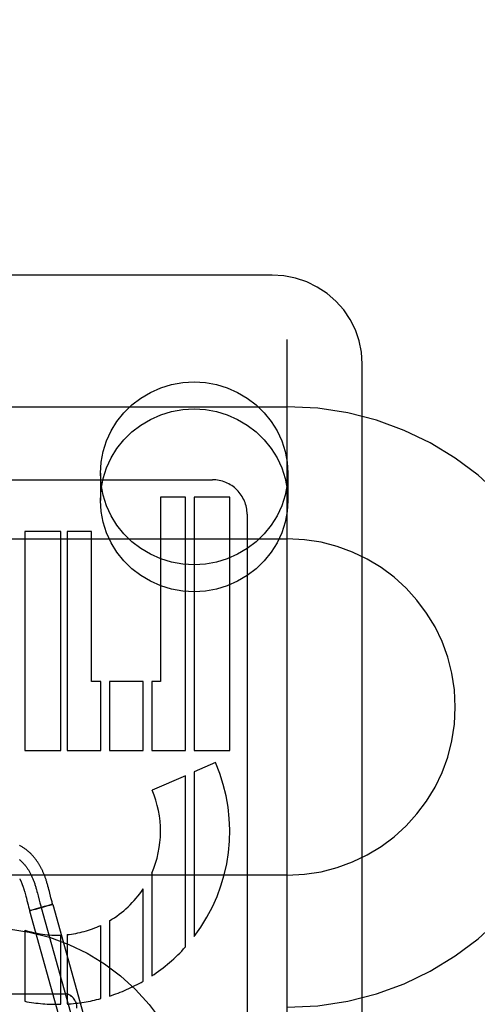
# Model space of a CAD drawing. Header units: inches. Extents: x 0 to 207, y 0 to 134.
# Tile 37 of 78: x 72.178 to 72.559, y 66.836 to 67.655. Entities that reach past the tile are written whole.
import ezdxf

# ---------------------------------------------------------------- set-up
doc = ezdxf.new("R2010")
doc.units = ezdxf.units.IN
doc.header["$LTSCALE"] = 11.383625
doc.header["$MEASUREMENT"] = 0
doc.linetypes.add('HIDDEN', pattern=[0.2, 0.1, -0.1])
doc.layers.add('DEFAULT_2', color=8, linetype='HIDDEN')

msp = doc.modelspace()

# ---------------------------------------------------------------- linework, layer by layer
at = {"layer": 'DEFAULT_2', "color": 8, "linetype": 'HIDDEN'}
for p, q in [((72.4004, 63.97395), (72.4004, 69.47445)), ((72.3879, 67.44278), (71.9129, 67.44278)), ((72.4629, 66.6258), (72.4629, 67.36885)), ((71.9004, 67.33313), (72.4004, 67.33313)), ((72.2449, 67.2777), (72.2449, 67.25521)), ((72.4009, 67.2777), (72.4009, 67.25521)), ((72.079, 67.27233), (72.33825, 67.27233)), ((72.31573, 67.25793), (72.295, 67.25793)), ((72.295, 67.25793), (72.295, 67.10448)), ((72.31574, 67.04688), (72.31573, 67.25793)), ((72.3526, 67.25793), (72.32288, 67.25793)), ((72.32288, 67.25793), (72.32288, 67.04688)), ((72.3526, 67.04688), (72.3526, 67.25793)), ((72.367, 67.24359), (72.367, 66.63872)), ((72.21205, 67.22913), (72.18187, 67.22913)), ((72.18187, 67.22913), (72.18187, 67.04688)), ((72.21205, 67.04688), (72.21205, 67.22913)), ((72.2374, 67.22913), (72.21712, 67.22913)), ((72.21712, 67.22913), (72.21712, 67.04688)), ((72.2374, 67.10448), (72.2374, 67.22913)), ((71.9004, 67.22313), (72.4004, 67.22313)), ((72.24523, 67.10448), (72.2374, 67.10448)), ((72.24523, 67.04688), (72.24523, 67.10448)), ((72.28048, 67.10448), (72.25237, 67.10448)), ((72.25237, 67.10448), (72.25237, 67.04688)), ((72.28048, 67.04688), (72.28048, 67.10448)), ((72.295, 67.10448), (72.28763, 67.10448)), ((72.28763, 67.10448), (72.28763, 67.04688)), ((72.18187, 67.04688), (72.21205, 67.04688)), ((72.21712, 67.04688), (72.24523, 67.04688)), ((72.25237, 67.04688), (72.28048, 67.04688)), ((72.28763, 67.04688), (72.31574, 67.04688)), ((72.32288, 67.04688), (72.3526, 67.04688)), ((72.34075, 67.0368), (72.32288, 67.02906)), ((72.32288, 67.02906), (72.32288, 66.89199)), ((72.31573, 67.02597), (72.28789, 67.01392)), ((72.31573, 66.88338), (72.31573, 67.02597)), ((72.28763, 66.94468), (72.28763, 66.85923)), ((72.4004, 66.94313), (71.9004, 66.94313)), ((72.18163, 66.92991), (72.18191, 66.92891)), ((72.18191, 66.92891), (72.1822, 66.92787)), ((72.19169, 66.93109), (72.19208, 66.92964)), ((72.19208, 66.92964), (72.19247, 66.92817)), ((72.19247, 66.92817), (72.19305, 66.92594)), ((72.20163, 66.93263), (72.20123, 66.93408)), ((72.20204, 66.93112), (72.20163, 66.93263)), ((72.20245, 66.92952), (72.20204, 66.93112)), ((72.20377, 66.92437), (72.20245, 66.92952)), ((72.28048, 66.85483), (72.28048, 66.93167)), ((72.1822, 66.92787), (72.1825, 66.92678)), ((72.1825, 66.92678), (72.18279, 66.92565)), ((72.18279, 66.92565), (72.18326, 66.92386)), ((72.19305, 66.92594), (72.194, 66.92221)), ((72.194, 66.92221), (72.19458, 66.91999)), ((72.19458, 66.91999), (72.19501, 66.91836)), ((72.20422, 66.92264), (72.20377, 66.92437)), ((72.20467, 66.92097), (72.20422, 66.92264)), ((72.18467, 66.91837), (72.18508, 66.91678)), ((72.18508, 66.91678), (72.18554, 66.9151)), ((72.18696, 66.91378), (72.18602, 66.91346)), ((72.18602, 66.91346), (72.2262, 66.76895)), ((72.18642, 66.91354), (72.18655, 66.91357)), ((72.18655, 66.91357), (72.1867, 66.9136)), ((72.18695, 66.91367), (72.18667, 66.91359)), ((72.18735, 66.91377), (72.18691, 66.91365)), ((72.18788, 66.91405), (72.18696, 66.91378)), ((72.18794, 66.91392), (72.18729, 66.91375)), ((72.18883, 66.91433), (72.18784, 66.91404)), ((72.18891, 66.91417), (72.18784, 66.91389)), ((72.19064, 66.91485), (72.18883, 66.91433)), ((72.19077, 66.91467), (72.18891, 66.91417)), ((72.19145, 66.91508), (72.1905, 66.91481)), ((72.19352, 66.91542), (72.19068, 66.91465)), ((72.19457, 66.91596), (72.19137, 66.91506)), ((72.1969, 66.91636), (72.1935, 66.91541)), ((72.19809, 66.91694), (72.19454, 66.91596)), ((72.19565, 66.91614), (72.23583, 66.77163)), ((72.19993, 66.91721), (72.19673, 66.91631)), ((72.20075, 66.91766), (72.19798, 66.91691)), ((72.20188, 66.91777), (72.19985, 66.91719)), ((72.20244, 66.91812), (72.20075, 66.91766)), ((72.20188, 66.91777), (72.2032, 66.91816)), ((72.20343, 66.91837), (72.20241, 66.91811)), ((72.20393, 66.91837), (72.20316, 66.91815)), ((72.20401, 66.91853), (72.20337, 66.91836)), ((72.20433, 66.9185), (72.20364, 66.91829)), ((72.20432, 66.9186), (72.20394, 66.91851)), ((72.20458, 66.91867), (72.20432, 66.9186)), ((72.20433, 66.9185), (72.20527, 66.91881)), ((72.20473, 66.91871), (72.20458, 66.91867)), ((72.20487, 66.91874), (72.20473, 66.91871)), ((72.20529, 66.91882), (72.24547, 66.77431)), ((72.25237, 66.90511), (72.25237, 66.84242)), ((72.18187, 66.89744), (72.18187, 66.83811)), ((72.24523, 66.84034), (72.24523, 66.90135)), ((72.21205, 66.83564), (72.21205, 66.89327)), ((72.21712, 66.89362), (72.21712, 66.83586)), ((72.0854, 66.84425), (72.2154, 66.84425))]:
    msp.add_line(p, q, dxfattribs=at)
for points in [[(72.4629, 67.36885), (72.46227, 67.37846), (72.46037, 67.38791), (72.45723, 67.39705), (72.45291, 67.40571), (72.44748, 67.41376), (72.44103, 67.42104), (72.43366, 67.42743), (72.42549, 67.43283), (72.41668, 67.43713), (72.40736, 67.44025), (72.39772, 67.44215), (72.3879, 67.44278)], [(72.2449, 67.2777), (72.24548, 67.28695), (72.24717, 67.29593), (72.24998, 67.30471), (72.25384, 67.31309), (72.25871, 67.32096), (72.26452, 67.3282), (72.27118, 67.3347), (72.27859, 67.34038), (72.28666, 67.34513), (72.29524, 67.34891), (72.30424, 67.35164), (72.3135, 67.3533), (72.3229, 67.35385), (72.3323, 67.3533), (72.34157, 67.35164), (72.35056, 67.34891), (72.35915, 67.34513), (72.36721, 67.34038), (72.37462, 67.3347), (72.38129, 67.3282), (72.38709, 67.32096), (72.39197, 67.31309), (72.39583, 67.30471), (72.39863, 67.29593), (72.40032, 67.28695), (72.4009, 67.2777)], [(72.2449, 67.25521), (72.24548, 67.26446), (72.24717, 67.27344), (72.24998, 67.28221), (72.25384, 67.2906), (72.25871, 67.29847), (72.26452, 67.30571), (72.27118, 67.31221), (72.27859, 67.31789), (72.28666, 67.32264), (72.29524, 67.32642), (72.30424, 67.32915), (72.3135, 67.33081), (72.3229, 67.33136), (72.3323, 67.33081), (72.34157, 67.32915), (72.35056, 67.32642), (72.35915, 67.32264), (72.36721, 67.31789), (72.37462, 67.31221), (72.38129, 67.30571), (72.38709, 67.29847), (72.39197, 67.2906), (72.39583, 67.28221), (72.39863, 67.27344), (72.40032, 67.26446), (72.4009, 67.25521)], [(72.4009, 67.2777), (72.40032, 67.26846), (72.39863, 67.25948), (72.39583, 67.2507), (72.39197, 67.24231), (72.38709, 67.23445), (72.38129, 67.2272), (72.37462, 67.22071), (72.36721, 67.21503), (72.35915, 67.21028), (72.35056, 67.2065), (72.34157, 67.20377), (72.3323, 67.20211), (72.3229, 67.20156), (72.3135, 67.20211), (72.30424, 67.20377), (72.29524, 67.2065), (72.28666, 67.21028), (72.27859, 67.21503), (72.27118, 67.22071), (72.26452, 67.2272), (72.25871, 67.23445), (72.25384, 67.24231), (72.24998, 67.2507), (72.24717, 67.25948), (72.24548, 67.26846), (72.2449, 67.2777)], [(72.4009, 67.25521), (72.40032, 67.24597), (72.39863, 67.23699), (72.39583, 67.22821), (72.39197, 67.21982), (72.38709, 67.21195), (72.38129, 67.20471), (72.37462, 67.19821), (72.36721, 67.19254), (72.35915, 67.18779), (72.35056, 67.18401), (72.34157, 67.18128), (72.3323, 67.17961), (72.3229, 67.17906), (72.3135, 67.17961), (72.30424, 67.18128), (72.29524, 67.18401), (72.28666, 67.18779), (72.27859, 67.19254), (72.27118, 67.19821), (72.26452, 67.20471), (72.25871, 67.21195), (72.25384, 67.21982), (72.24998, 67.22821), (72.24717, 67.23699), (72.24548, 67.24597), (72.2449, 67.25521)], [(72.20123, 66.93408), (72.20104, 66.93479), (72.20084, 66.93548), (72.20064, 66.93616), (72.20043, 66.93683), (72.20023, 66.93749), (72.20003, 66.93814), (72.19983, 66.93877), (72.19963, 66.93938), (72.19943, 66.93998), (72.19923, 66.94055), (72.19903, 66.94111), (72.19883, 66.94166), (72.19863, 66.94219), (72.19843, 66.94272), (72.19822, 66.94325), (72.19801, 66.94378), (72.19779, 66.94431), (72.19756, 66.94485), (72.19733, 66.94538), (72.1971, 66.94591), (72.19686, 66.94644), (72.19661, 66.94696), (72.19637, 66.94747), (72.19612, 66.94799), (72.19586, 66.9485), (72.1956, 66.949), (72.19534, 66.94951), (72.19507, 66.95001), (72.19479, 66.95051), (72.19451, 66.951), (72.19422, 66.9515), (72.19393, 66.95199), (72.19364, 66.95247), (72.19333, 66.95296), (72.19302, 66.95344), (72.19271, 66.95393), (72.19239, 66.9544), (72.19206, 66.95488), (72.19172, 66.95535), (72.19138, 66.95582), (72.19104, 66.95628), (72.19068, 66.95674), (72.19032, 66.9572), (72.18996, 66.95766), (72.18958, 66.95811), (72.1892, 66.95856), (72.18881, 66.95901), (72.18841, 66.95945), (72.18801, 66.95989), (72.1876, 66.96032), (72.18718, 66.96075), (72.18675, 66.96117), (72.18632, 66.9616), (72.18587, 66.96201), (72.18542, 66.96242), (72.18496, 66.96283), (72.18449, 66.96324), (72.18401, 66.96363), (72.18353, 66.96403), (72.18303, 66.96442), (72.18252, 66.9648), (72.18201, 66.96518), (72.18149, 66.96555), (72.18095, 66.96592), (72.18041, 66.96628), (72.17985, 66.96663), (72.17929, 66.96698), (72.17871, 66.96732), (72.17812, 66.96766), (72.17753, 66.96799)], [(72.17733, 66.95618), (72.17773, 66.95585), (72.17814, 66.95551), (72.17854, 66.95517), (72.17893, 66.95481), (72.17932, 66.95445), (72.17971, 66.95407), (72.18009, 66.95369), (72.18047, 66.95331), (72.18084, 66.95291), (72.18121, 66.9525), (72.18158, 66.95209), (72.18194, 66.95166), (72.18229, 66.95123), (72.18265, 66.95079), (72.183, 66.95034), (72.18334, 66.94988), (72.18368, 66.94941), (72.18401, 66.94893), (72.18434, 66.94844), (72.18467, 66.94794), (72.18499, 66.94744), (72.18531, 66.94692), (72.18562, 66.9464), (72.18593, 66.94586), (72.18623, 66.94532), (72.18653, 66.94476), (72.18683, 66.9442), (72.18712, 66.94363), (72.1874, 66.94304), (72.18768, 66.94245), (72.18796, 66.94184), (72.18823, 66.94123), (72.1885, 66.94061), (72.18876, 66.93997), (72.18902, 66.93933), (72.18927, 66.93867), (72.18952, 66.93801), (72.18976, 66.93733), (72.18999, 66.93667), (72.19021, 66.936), (72.19043, 66.93532), (72.19065, 66.93463), (72.19086, 66.93394), (72.19107, 66.93324), (72.19128, 66.93253), (72.19149, 66.93181), (72.19169, 66.93109)], [(72.17771, 66.94006), (72.17785, 66.93978), (72.178, 66.9395), (72.17814, 66.93922), (72.17828, 66.93893), (72.17842, 66.93865), (72.17856, 66.93835), (72.1787, 66.93806), (72.17883, 66.93775), (72.17897, 66.93745), (72.1791, 66.93714), (72.17924, 66.93683), (72.17937, 66.93651), (72.1795, 66.93619), (72.17963, 66.93587), (72.17976, 66.93554), (72.17989, 66.93521), (72.18001, 66.93487), (72.18014, 66.93452), (72.18027, 66.93417), (72.18039, 66.93381), (72.18052, 66.93344), (72.18066, 66.93305), (72.18079, 66.93264), (72.18093, 66.93222), (72.18106, 66.93178), (72.1812, 66.93133), (72.18134, 66.93087), (72.18148, 66.9304), (72.18163, 66.92991)], [(72.18326, 66.92386), (72.18375, 66.92194), (72.18467, 66.91837)], [(72.20527, 66.91881), (72.20511, 66.91939), (72.20489, 66.92016), (72.20467, 66.92097)], [(72.18554, 66.9151), (72.18579, 66.91421), (72.186, 66.91346)], [(72.18641, 66.91353), (72.1863, 66.91351), (72.18625, 66.9135), (72.18621, 66.91349), (72.18617, 66.91348), (72.18613, 66.91347), (72.1861, 66.91346), (72.18607, 66.91346), (72.18605, 66.91346), (72.18603, 66.91345), (72.18602, 66.91345), (72.18601, 66.91345), (72.186, 66.91345)], [(72.18602, 66.91346), (72.18602, 66.91346), (72.18603, 66.91346), (72.18604, 66.91346), (72.18606, 66.91346), (72.18608, 66.91346), (72.1861, 66.91347)], [(72.19501, 66.91836), (72.19524, 66.91756), (72.19546, 66.91676), (72.19569, 66.91596), (72.19592, 66.91517)], [(72.20508, 66.91879), (72.20504, 66.91878), (72.20499, 66.91876), (72.20487, 66.91874)], [(72.20527, 66.91881), (72.20527, 66.91882), (72.20526, 66.91882), (72.20525, 66.91881), (72.20523, 66.91881), (72.2052, 66.91881), (72.20518, 66.9188), (72.20515, 66.9188), (72.20511, 66.91879), (72.20507, 66.91878)], [(72.20529, 66.91882), (72.20528, 66.91882), (72.20527, 66.91882), (72.20526, 66.91882), (72.20524, 66.91882)]]:
    msp.add_lwpolyline(points, dxfattribs=at)
msp.add_circle((72.1504, 66.72425), 0.175, dxfattribs=at)
for centre, radius, start, end in [((72.4004, 67.08313), 0.25, 270, 90), ((72.33826, 67.24358), 0.02874, 0.01054, 90.02027), ((72.4004, 67.08313), 0.14, 270, 90), ((72.2086, 66.9796), 0.144, 322.52312, 23.40302), ((72.2086, 66.9796), 0.0864, 336.16143, 23.40475), ((72.2086, 66.9796), 0.0864, 300.44126, 326.30555), ((72.2086, 66.9796), 0.0864, 251.9811, 272.2925), ((72.2086, 66.9796), 0.0864, 275.66187, 295.08817), ((72.2086, 66.9796), 0.144, 303.28679, 318.07244), ((72.2086, 66.9796), 0.144, 287.69761, 299.94758), ((72.2086, 66.9796), 0.144, 259.30349, 271.37485), ((72.2086, 66.9796), 0.144, 273.39432, 284.7393)]:
    msp.add_arc(centre, radius, start, end, dxfattribs=at)
msp.add_ellipse((72.2154, 66.83238), major_axis=(0, 0.01187), ratio=0.842271, start_param=-1.570796, end_param=0, dxfattribs=at)

doc.saveas('drawing.dxf')
